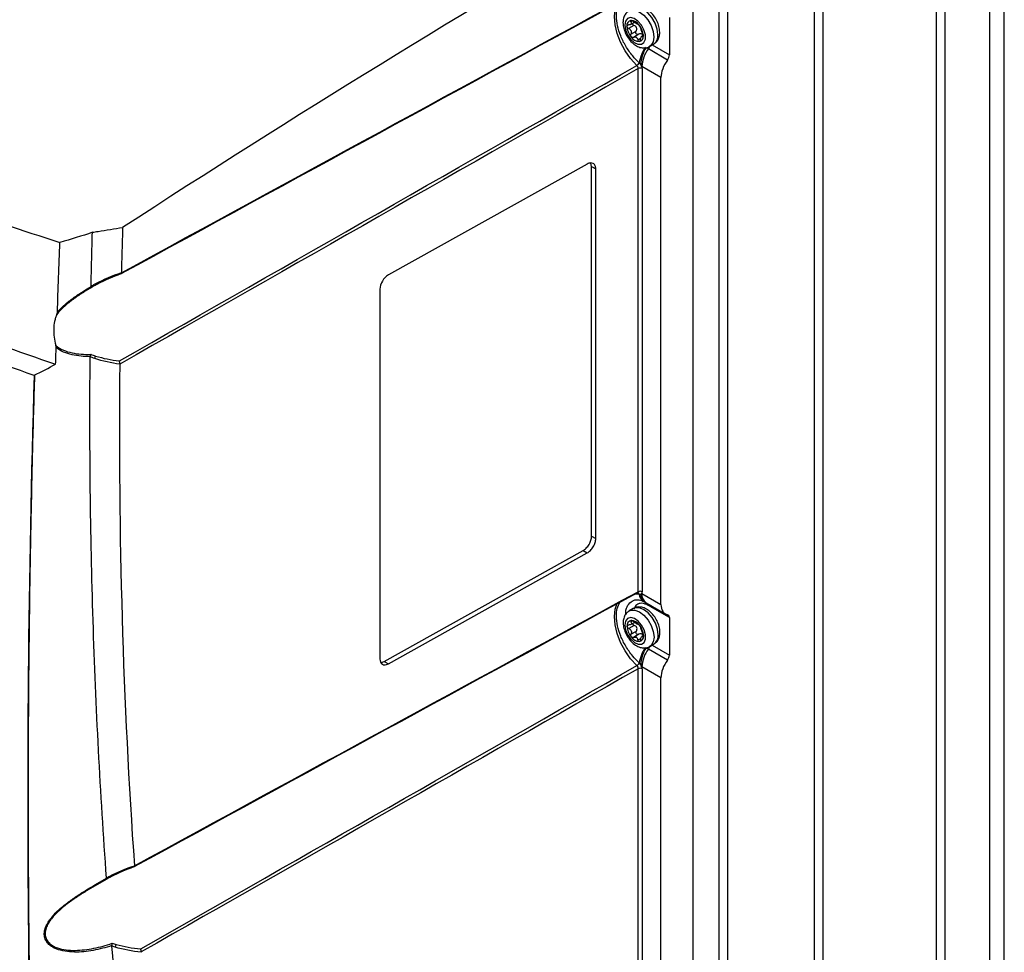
# Model space of a CAD drawing. Header units: millimetres. Extents: x -117 to 444, y -157 to 472.
# Tile 159 of 160: x 350 to 433, y 324 to 404. Entities that reach past the tile are written whole.
import ezdxf

# ---------------------------------------------------------------- set-up
doc = ezdxf.new("R2010")
doc.units = ezdxf.units.MM

msp = doc.modelspace()

# ---------------------------------------------------------------- linework, layer by layer
at = {"color": 7, "linetype": 'Continuous', "lineweight": 25}
for p, q in [((427.615, 303.732), (427.615, 430.296)), ((428.322, 430.296), (428.322, 303.732)), ((433.378, 302.242), (433.378, 428.806)), ((432.14, 301.527), (432.14, 428.091)), ((417.955, 424.719), (417.955, 298.156)), ((417.251, 297.644), (417.251, 424.208)), ((409.141, 290.291), (409.141, 416.855)), ((409.846, 417.367), (409.846, 290.803)), ((406.892, 415.557), (406.892, 288.957)), ((401.604, 403.179), (401.932, 403.368)), ((401.766, 403.492), (401.629, 403.413)), ((404.913, 403.782), (404.913, 400.594)), ((401.901, 403.114), (401.441, 402.849)), ((401.629, 402.362), (402.09, 402.628)), ((402.312, 402.352), (401.851, 402.086)), ((402.228, 401.869), (402.472, 402.009)), ((402.696, 402.25), (402.561, 402.172)), ((402.617, 402.501), (402.566, 402.372)), ((402.639, 402.157), (402.695, 402.189)), ((404.754, 400.166), (403.124, 401.107)), ((403.228, 401.316), (403.582, 401.52)), ((403.446, 401.442), (404.913, 400.594)), ((402.249, 354.949), (402.249, 399.435)), ((404.194, 398.666), (402.574, 399.601)), ((402.6, 399.434), (402.6, 354.947)), ((404.194, 353.874), (404.194, 398.666)), ((397.933, 391.321), (381.026, 381.895)), ((398.298, 391.109), (398.236, 391.401)), ((398.298, 359.672), (398.298, 391.109)), ((398.298, 391.109), (398.652, 390.905)), ((398.652, 359.468), (398.652, 390.905)), ((356.25, 381.082), (356.178, 381.042)), ((380.306, 380.678), (380.306, 349.241)), ((398.298, 359.672), (398.652, 359.468)), ((380.672, 349.029), (397.579, 358.455)), ((381.026, 348.825), (397.933, 358.251)), ((397.579, 358.455), (397.933, 358.251)), ((402.01, 354.758), (402.353, 354.732)), ((402.574, 354.809), (404.194, 353.874)), ((402.698, 354.136), (402.719, 354.125)), ((402.937, 354.008), (404.563, 353.069)), ((401.847, 353.526), (401.494, 353.322)), ((403.099, 353.793), (403.05, 353.82)), ((404.913, 352.748), (403.281, 353.69)), ((401.619, 352.154), (401.947, 352.343)), ((401.781, 352.467), (401.645, 352.388)), ((404.913, 352.748), (404.913, 349.561)), ((401.916, 352.09), (401.456, 351.824)), ((401.645, 351.337), (402.105, 351.603)), ((402.327, 351.327), (401.866, 351.062)), ((402.244, 350.844), (402.487, 350.984)), ((402.712, 351.225), (402.576, 351.147)), ((402.632, 351.476), (402.581, 351.348)), ((402.654, 351.132), (402.71, 351.164)), ((404.754, 349.132), (403.124, 350.073)), ((403.244, 350.291), (403.597, 350.495)), ((403.446, 350.408), (404.913, 349.561)), ((380.672, 349.029), (381.026, 348.825)), ((402.249, 303.915), (402.249, 348.402)), ((404.194, 347.632), (402.574, 348.567)), ((402.6, 348.4), (402.6, 303.913)), ((404.194, 302.84), (404.194, 347.632))]:
    msp.add_line(p, q, dxfattribs=at)
at = {"color": 7, "linetype": 'Continuous', "lineweight": 25, "flags": 128}
for points in [[(402.132, 399.696), (401.608, 400.285), (401.147, 400.955), (400.766, 401.679), (400.482, 402.426), (400.307, 403.165), (400.247, 403.865), (400.307, 404.496), (400.44, 404.939)], [(401.493, 404.356), (401.626, 404.408), (401.971, 404.411), (402.353, 404.261), (402.736, 403.97), (403.081, 403.568), (403.354, 403.094), (403.53, 402.594), (403.591, 402.117), (403.53, 401.711), (403.354, 401.414), (403.229, 401.316)], [(403.944, 402.321), (403.884, 402.798), (403.708, 403.298), (403.434, 403.772), (403.089, 404.174), (402.707, 404.465), (402.324, 404.616), (401.98, 404.612), (401.832, 404.551)], [(401.116, 403.138), (401.176, 402.735), (401.347, 402.317), (401.606, 401.941), (401.918, 401.658), (402.242, 401.506), (402.532, 401.506), (402.751, 401.656), (402.869, 401.938), (402.869, 402.314), (402.751, 402.731), (402.532, 403.135), (402.242, 403.47), (401.918, 403.691), (401.606, 403.769), (401.347, 403.692), (401.176, 403.472), (401.116, 403.138)], [(402.132, 348.662), (401.608, 349.251), (401.147, 349.922), (400.766, 350.645), (400.482, 351.392), (400.307, 352.131), (400.247, 352.831), (400.307, 353.462), (400.44, 353.905)], [(401.509, 353.331), (401.641, 353.383), (401.986, 353.387), (402.369, 353.236), (402.751, 352.945), (403.096, 352.543), (403.37, 352.069), (403.546, 351.569), (403.606, 351.092), (403.546, 350.686), (403.37, 350.389), (403.244, 350.292)], [(403.96, 351.297), (403.899, 351.773), (403.723, 352.273), (403.45, 352.747), (403.105, 353.149), (402.722, 353.44), (402.34, 353.591), (401.995, 353.587), (401.847, 353.526)], [(401.131, 352.113), (401.191, 351.71), (401.362, 351.292), (401.621, 350.916), (401.934, 350.633), (402.257, 350.481), (402.548, 350.481), (402.767, 350.632), (402.884, 350.914), (402.884, 351.289), (402.767, 351.706), (402.548, 352.11), (402.257, 352.445), (401.934, 352.666), (401.621, 352.744), (401.362, 352.667), (401.191, 352.447), (401.131, 352.113)]]:
    msp.add_lwpolyline(points, dxfattribs=at)
at = {"color": 7, "linetype": 'Continuous', "lineweight": 25}
for centre, radius, start, end in [((401.73, 403.101), 0.434, 100.54678, 189.25188), ((401.597, 402.628), 0.901, 33.43491, 86.57046), ((402.816, 403.1), 1.516, 182.63929, 219.77207), ((401.75, 402.679), 0.678, 55.97449, 64.03089), ((402.262, 403.566), 0.352, 232.22256, 247.78282), ((401.184, 402.155), 1.516, 2.63929, 39.77207), ((402.403, 402.627), 0.901, 213.43491, 266.57046), ((402.426, 402.679), 0.678, 235.97449, 244.03089), ((401.914, 401.791), 0.352, 52.22256, 67.78282), ((402.269, 402.155), 0.434, 280.54678, 9.25188), ((403.1, 402.221), 0.85, 304.5077, 6.80448), ((405.309, 399.516), 2.984, 144.56863, 172.05851), ((405.438, 399.62), 2.968, 147.53491, 176.93437), ((405.227, 399.485), 2.655, 142.36423, 177.50364), ((402.443, 401.612), 0.848, 323.39738, 340.08017), ((401.805, 400.228), 0.625, 301.51176, 331.28984), ((402.423, 399.091), 0.385, 62.65648, 116.76622), ((356.321, 381.225), 0.16, 202.82059, 243.3177), ((355.552, 375.08), 0.601, 329.80094, 351.75485), ((402.194, 354.679), 0.167, 18.63753, 78.79545), ((402.423, 354.605), 0.385, 62.65648, 116.76622), ((403.085, 354.758), 0.732, 181.97376, 238.08361), ((403.165, 354.669), 0.694, 173.90339, 234.8156), ((403.414, 354.707), 0.846, 173.04387, 235.64395), ((402.7, 353.817), 0.35, 0.46914, 24.30374), ((402.756, 353.796), 0.343, 359.41892, 22.91899), ((402.931, 353.697), 0.35, 358.92624, 21.14771), ((401.746, 352.076), 0.434, 100.54678, 189.25188), ((401.612, 351.603), 0.901, 33.43491, 86.57046), ((402.831, 352.076), 1.516, 182.63929, 219.77207), ((401.766, 351.654), 0.678, 55.97449, 64.03089), ((402.278, 352.541), 0.352, 232.22256, 247.78282), ((401.199, 351.13), 1.516, 2.63929, 39.77207), ((402.418, 351.603), 0.901, 213.43491, 266.57046), ((402.442, 351.654), 0.678, 235.97449, 244.03089), ((401.929, 350.766), 0.352, 52.22256, 67.78282), ((402.285, 351.13), 0.434, 280.54678, 9.25188), ((403.116, 351.196), 0.85, 304.5077, 6.80448), ((405.309, 348.482), 2.984, 144.56863, 172.05851), ((405.438, 348.587), 2.968, 147.53491, 176.93437), ((405.227, 348.451), 2.655, 142.36423, 177.50364), ((402.448, 350.576), 0.843, 323.35757, 342.25378), ((401.805, 349.195), 0.625, 301.51176, 331.28984), ((402.423, 348.058), 0.385, 62.65648, 116.76622), ((357.47, 330.813), 0.123, 202.65841, 251.58075), ((357.309, 325.013), 0.577, 329.83984, 353.88515)]:
    msp.add_arc(centre, radius, start, end, dxfattribs=at)
for centre, major_axis, start_param, end_param in [((416.729, -392.07), (511.151, 854.791), 0.814564, 0.875796), ((405.453, 399.368), (0.898, 1.502), 1.383385, 2.36515), ((404.554, 400.394), (0.257, 0.429), 4.524977, 5.506743), ((381.026, 381.079), (0.513, 0.858), 0.794354, 2.36515), ((405.453, 354.576), (0.898, 1.502), 2.36515, 3.346915), ((404.554, 352.547), (0.257, 0.429), 5.506743, 6.488508), ((381.026, 349.642), (0.513, 0.858), 2.36515, 3.935946), ((380.672, 349.846), (0.513, 0.858), 3.50549, 3.935946), ((405.453, 348.334), (0.898, 1.502), 1.383385, 2.36515), ((404.554, 349.36), (0.257, 0.429), 4.524977, 5.506743)]:
    msp.add_ellipse(centre, major_axis=major_axis, ratio=0.587369, start_param=start_param, end_param=end_param, dxfattribs=at)
for points, knots in [([(291.044, 420.484), (294.789, 416.661), (298.929, 413.016), (305.735, 407.824), (308.093, 406.148), (312.983, 402.905), (315.516, 401.338), (319.447, 399.07), (320.781, 398.328), (323.488, 396.872), (324.859, 396.161), (329.026, 394.074), (331.873, 392.747), (340.622, 388.955), (346.729, 386.679), (353.115, 384.652)], [0, 0, 0, 0, 0.25, 0.25, 0.375, 0.375, 0.5, 0.5, 0.5625, 0.5625, 0.625, 0.625, 0.75, 0.75, 1, 1, 1, 1]), ([(290.697, 410.123), (294.436, 406.429), (298.565, 402.892), (304.21, 398.668), (305.364, 397.833), (307.719, 396.183), (308.92, 395.369), (312.584, 392.963), (315.111, 391.408), (320.333, 388.394), (323.028, 386.934), (327.197, 384.818), (328.609, 384.124), (331.465, 382.766), (332.911, 382.101), (340.224, 378.844), (346.347, 376.461), (352.747, 374.303)], [0, 0, 0, 0, 0.25, 0.25, 0.3125, 0.3125, 0.375, 0.375, 0.5, 0.5, 0.625, 0.625, 0.6875, 0.6875, 0.75, 0.75, 1, 1, 1, 1]), ([(350.923, 373.348), (344.667, 375.483), (338.676, 377.833), (331.517, 381.038), (330.101, 381.693), (327.304, 383.029), (325.922, 383.71), (321.841, 385.787), (319.2, 387.218), (314.08, 390.174), (311.6, 391.699), (308.001, 394.055), (306.821, 394.853), (304.508, 396.467), (303.375, 397.284), (300.045, 399.763), (297.918, 401.454), (294.865, 404.048), (293.871, 404.922), (291.929, 406.689), (290.981, 407.583), (290.057, 408.485)], [0, 0, 0, 0, 0.25, 0.25, 0.3125, 0.3125, 0.375, 0.375, 0.5, 0.5, 0.625, 0.625, 0.6875, 0.6875, 0.75, 0.75, 0.875, 0.875, 0.9375, 0.9375, 1, 1, 1, 1]), ([(402.353, 399.928), (402.164, 400.116), (401.745, 400.533), (401.192, 401.322), (400.746, 402.206), (400.47, 403.088), (400.384, 403.887), (400.448, 404.578), (400.615, 404.912), (400.697, 405.077)], [0, 0, 0, 0, 0.131133, 0.290478, 0.441863, 0.591162, 0.739867, 0.871668, 1, 1, 1, 1]), ([(401.507, 404.346), (401.423, 404.297), (401.236, 404.188), (401.058, 403.889), (400.978, 403.594), (400.971, 403.404), (400.969, 403.342)], [0, 0, 0, 0, 0.241422, 0.544039, 0.851417, 1, 1, 1, 1]), ([(404.091, 402.526), (404.087, 402.612), (404.076, 402.853), (403.964, 403.264), (403.736, 403.728), (403.421, 404.14), (403.054, 404.452), (402.664, 404.643), (402.286, 404.693), (401.993, 404.655), (401.87, 404.56), (401.841, 404.538)], [0, 0, 0, 0, 0.0748686, 0.2082674, 0.3415222, 0.4756067, 0.6124804, 0.7393885, 0.8558364, 0.9659834, 1, 1, 1, 1]), ([(401.629, 403.413), (401.652, 403.378), (401.668, 403.344), (401.678, 403.279), (401.672, 403.248), (401.636, 403.197), (401.606, 403.176), (401.531, 403.15), (401.487, 403.143), (401.441, 403.144)], [0, 0, 0, 0, 0.25, 0.25, 0.5, 0.5, 0.75, 0.75, 1, 1, 1, 1]), ([(401.651, 403.527), (401.624, 403.525), (401.608, 403.511), (401.601, 403.469), (401.61, 403.441), (401.629, 403.413)], [0, 0, 0, 0, 0.5, 0.5, 1, 1, 1, 1]), ([(401.851, 403.433), (401.82, 403.46), (401.784, 403.485), (401.712, 403.52), (401.677, 403.53), (401.651, 403.527)], [0, 0, 0, 0, 0.5, 0.5, 1, 1, 1, 1]), ([(400.969, 403.342), (400.973, 403.255), (400.984, 403.014), (401.097, 402.603), (401.324, 402.14), (401.639, 401.728), (402.007, 401.415), (402.396, 401.224), (402.774, 401.175), (403.067, 401.213), (403.19, 401.308), (403.22, 401.33)], [0, 0, 0, 0, 0.074861, 0.208245, 0.341486, 0.475556, 0.612415, 0.73931, 0.855745, 0.965881, 1, 1, 1, 1]), ([(401.301, 403.031), (401.301, 403.066), (401.316, 403.096), (401.367, 403.136), (401.402, 403.145), (401.441, 403.144)], [0, 0, 0, 0, 0.5, 0.5, 1, 1, 1, 1]), ([(401.441, 402.849), (401.402, 402.866), (401.367, 402.892), (401.316, 402.958), (401.301, 402.996), (401.301, 403.031)], [0, 0, 0, 0, 0.5, 0.5, 1, 1, 1, 1]), ([(401.441, 402.849), (401.487, 402.828), (401.531, 402.8), (401.606, 402.73), (401.636, 402.687), (401.672, 402.595), (401.678, 402.544), (401.668, 402.448), (401.652, 402.403), (401.629, 402.362)], [0, 0, 0, 0, 0.25, 0.25, 0.5, 0.5, 0.75, 0.75, 1, 1, 1, 1]), ([(401.754, 403.266), (401.757, 403.254), (401.763, 403.226), (401.794, 403.183), (401.84, 403.141), (401.88, 403.124), (401.901, 403.114)], [0, 0, 0, 0, 0.187084, 0.437045, 0.70332, 1, 1, 1, 1]), ([(402.09, 402.628), (402.116, 402.67), (402.135, 402.716), (402.152, 402.815), (402.148, 402.867), (402.111, 402.962), (402.078, 403.005), (401.998, 403.072), (401.951, 403.097), (401.901, 403.114)], [0, 0, 0, 0, 0.25, 0.25, 0.5, 0.5, 0.75, 0.75, 1, 1, 1, 1]), ([(402.312, 402.352), (402.278, 402.333), (402.24, 402.324), (402.164, 402.336), (402.126, 402.357), (402.073, 402.423), (402.058, 402.466), (402.056, 402.553), (402.068, 402.594), (402.09, 402.628)], [0, 0, 0, 0, 0.25, 0.25, 0.5, 0.5, 0.75, 0.75, 1, 1, 1, 1]), ([(402.228, 403.215), (402.236, 403.22), (402.252, 403.215), (402.296, 403.184), (402.323, 403.157), (402.349, 403.124)], [0, 0, 0, 0, 0.5, 0.5, 1, 1, 1, 1]), ([(402.349, 403.124), (402.375, 403.092), (402.399, 403.055), (402.435, 402.988), (402.446, 402.959), (402.45, 402.939)], [0, 0, 0, 0, 0.5, 0.5, 1, 1, 1, 1]), ([(402.639, 402.453), (402.62, 402.489), (402.602, 402.532), (402.564, 402.623), (402.545, 402.673), (402.509, 402.765), (402.492, 402.809), (402.465, 402.884), (402.455, 402.915), (402.45, 402.939)], [0, 0, 0, 0, 0.25, 0.25, 0.5, 0.5, 0.75, 0.75, 1, 1, 1, 1]), ([(403.581, 401.54), (403.654, 401.583), (403.831, 401.688), (404.001, 401.979), (404.082, 402.273), (404.089, 402.464), (404.091, 402.526)], [0, 0, 0, 0, 0.219595, 0.53092, 0.847142, 1, 1, 1, 1]), ([(401.651, 402.131), (401.624, 402.163), (401.608, 402.205), (401.601, 402.288), (401.61, 402.329), (401.629, 402.362)], [0, 0, 0, 0, 0.5, 0.5, 1, 1, 1, 1]), ([(401.851, 402.086), (401.82, 402.068), (401.784, 402.061), (401.712, 402.076), (401.677, 402.098), (401.651, 402.131)], [0, 0, 0, 0, 0.5, 0.5, 1, 1, 1, 1]), ([(402.349, 401.728), (402.323, 401.725), (402.296, 401.739), (402.252, 401.791), (402.236, 401.828), (402.228, 401.869)], [0, 0, 0, 0, 0.5, 0.5, 1, 1, 1, 1]), ([(402.566, 402.372), (402.528, 402.394), (402.484, 402.401), (402.396, 402.392), (402.352, 402.376), (402.312, 402.352)], [0, 0, 0, 0, 0.5, 0.5, 1, 1, 1, 1]), ([(402.45, 401.888), (402.446, 401.846), (402.435, 401.807), (402.399, 401.749), (402.375, 401.73), (402.349, 401.728)], [0, 0, 0, 0, 0.5, 0.5, 1, 1, 1, 1]), ([(402.45, 401.888), (402.455, 401.939), (402.465, 401.988), (402.492, 402.074), (402.509, 402.112), (402.545, 402.163), (402.564, 402.177), (402.602, 402.182), (402.62, 402.174), (402.639, 402.157)], [0, 0, 0, 0, 0.25, 0.25, 0.5, 0.5, 0.75, 0.75, 1, 1, 1, 1]), ([(402.666, 402.232), (402.664, 402.24), (402.656, 402.28), (402.622, 402.331), (402.582, 402.361), (402.566, 402.372)], [0, 0, 0, 0, 0.118602, 0.640746, 1, 1, 1, 1]), ([(402.639, 402.453), (402.654, 402.422), (402.669, 402.384), (402.691, 402.302), (402.698, 402.26), (402.698, 402.224)], [0, 0, 0, 0, 0.5, 0.5, 1, 1, 1, 1]), ([(402.698, 402.224), (402.698, 402.19), (402.691, 402.164), (402.669, 402.141), (402.654, 402.143), (402.639, 402.157)], [0, 0, 0, 0, 0.5, 0.5, 1, 1, 1, 1]), ([(402.132, 399.696), (402.167, 399.662), (402.197, 399.619), (402.238, 399.526), (402.25, 399.478), (402.249, 399.435)], [0, 0, 0, 0, 0.5, 0.5, 1, 1, 1, 1]), ([(398.652, 390.905), (398.652, 391.001), (398.637, 391.097), (398.566, 391.259), (398.512, 391.324), (398.371, 391.406), (398.286, 391.42), (398.109, 391.401), (398.017, 391.368), (397.933, 391.321)], [0, 0, 0, 0, 0.25, 0.25, 0.5, 0.5, 0.75, 0.75, 1, 1, 1, 1]), ([(358.441, 385.922), (358.428, 385.495), (358.402, 384.642), (358.367, 383.364), (358.346, 382.513), (358.335, 382.087)], [0, 0, 0, 0, 0.333334, 0.666666, 1, 1, 1, 1]), ([(355.764, 380.93), (355.778, 381.692), (355.802, 382.837), (355.83, 383.983), (355.849, 384.748), (355.859, 385.13), (355.869, 385.513)], [0, 0, 0, 0, 0.5, 0.75, 0.75, 1, 1, 1, 1]), ([(358.336, 382.068), (358.341, 382.032), (358.34, 382.005), (358.325, 381.972), (358.312, 381.966), (358.296, 381.971)], [0, 0, 0, 0, 0.5, 0.5, 1, 1, 1, 1]), ([(355.812, 380.833), (355.543, 380.677), (355.276, 380.515), (354.747, 380.176), (354.484, 379.998), (353.977, 379.623), (353.731, 379.426), (353.265, 379.005), (353.044, 378.779), (352.851, 378.537)], [0, 0, 0, 0, 0.25, 0.25, 0.5, 0.5, 0.75, 0.75, 1, 1, 1, 1]), ([(352.895, 378.717), (353.089, 378.943), (353.306, 379.156), (353.759, 379.555), (353.997, 379.743), (354.488, 380.101), (354.741, 380.272), (355.251, 380.598), (355.509, 380.754), (355.769, 380.905)], [0, 0, 0, 0, 0.25, 0.25, 0.5, 0.5, 0.75, 0.75, 1, 1, 1, 1]), ([(355.764, 380.93), (355.821, 380.964), (355.878, 380.997), (355.936, 381.03), (356.015, 381.075), (356.094, 381.12), (356.174, 381.163)], [0, 0, 0, 0, 0.0004032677, 0.0004032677, 0.0004032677, 0.0009549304, 0.0009549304, 0.0009549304, 0.0009549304]), ([(355.769, 380.905), (355.766, 380.91), (355.765, 380.916), (355.764, 380.923), (355.764, 380.925), (355.764, 380.927), (355.764, 380.93)], [0, 0, 0, 0, 0.0000487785, 0.0000487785, 0.0000487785, 0.00006547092, 0.00006547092, 0.00006547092, 0.00006547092]), ([(356.178, 381.042), (356.123, 381.012), (356, 380.945), (355.88, 380.873), (355.812, 380.833)], [0, 0, 0, 0, 0.439775, 1, 1, 1, 1]), ([(352.851, 378.537), (352.81, 378.443), (352.774, 378.346), (352.71, 378.146), (352.683, 378.045), (352.616, 377.733), (352.59, 377.517), (352.575, 377.07), (352.586, 376.836), (352.647, 376.368), (352.696, 376.132), (352.764, 375.894)], [0, 0, 0, 0, 0.125, 0.125, 0.25, 0.25, 0.5, 0.5, 0.75, 0.75, 1, 1, 1, 1]), ([(352.764, 375.894), (352.951, 375.73), (353.17, 375.6), (353.637, 375.394), (353.884, 375.318), (354.398, 375.206), (354.66, 375.17), (355.19, 375.132), (355.458, 375.128), (355.727, 375.138)], [0, 0, 0, 0, 0.25, 0.25, 0.5, 0.5, 0.75, 0.75, 1, 1, 1, 1]), ([(355.687, 374.949), (355.425, 374.945), (355.165, 374.954), (354.65, 375.001), (354.396, 375.04), (353.897, 375.155), (353.656, 375.231), (353.2, 375.429), (352.983, 375.553), (352.793, 375.705)], [0, 0, 0, 0, 0.25, 0.25, 0.5, 0.5, 0.75, 0.75, 1, 1, 1, 1]), ([(357.071, 330.608), (356.543, 337.81), (356.163, 345.11), (355.818, 356.19), (355.738, 359.905), (355.675, 365.511), (355.663, 367.385), (355.659, 371.145), (355.667, 373.03), (355.681, 374.921)], [0, 0, 0, 0, 0.5, 0.5, 0.75, 0.75, 0.875, 0.875, 1, 1, 1, 1]), ([(355.681, 374.921), (355.681, 374.928), (355.682, 374.936), (355.684, 374.943), (355.685, 374.945), (355.686, 374.947), (355.687, 374.949)], [0, 0, 0, 0, 0.00005230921, 0.00005230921, 0.00005230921, 0.00006513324, 0.00006513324, 0.00006513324, 0.00006513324]), ([(356.072, 374.777), (355.996, 374.803), (355.92, 374.83), (355.844, 374.858), (355.789, 374.878), (355.735, 374.899), (355.681, 374.921)], [0, 0, 0, 0, 0.0005274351, 0.0005274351, 0.0005274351, 0.0009116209, 0.0009116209, 0.0009116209, 0.0009116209]), ([(355.727, 375.138), (355.792, 375.113), (355.858, 375.09), (355.924, 375.067), (355.998, 375.041), (356.072, 375.017), (356.147, 374.993)], [0, 0, 0, 0, 0.0004615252, 0.0004615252, 0.0004615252, 0.0009770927, 0.0009770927, 0.0009770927, 0.0009770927]), ([(358.202, 374.313), (358.207, 374.354), (358.205, 374.4), (358.191, 374.493), (358.178, 374.539), (358.162, 374.578)], [0, 0, 0, 0, 0.5, 0.5, 1, 1, 1, 1]), ([(350.951, 373.371), (350.886, 371.234), (350.828, 369.1), (350.722, 364.837), (350.675, 362.709), (350.55, 356.332), (350.489, 352.093), (350.415, 343.642), (350.4, 339.429), (350.413, 333.128), (350.423, 331.032), (350.454, 326.844), (350.475, 324.753), (350.503, 322.666)], [0, 0, 0, 0, 0.125, 0.125, 0.25, 0.25, 0.5, 0.5, 0.75, 0.75, 0.875, 0.875, 1, 1, 1, 1]), ([(397.579, 358.455), (397.664, 358.502), (397.755, 358.571), (397.932, 358.749), (398.018, 358.859), (398.158, 359.096), (398.213, 359.224), (398.283, 359.464), (398.298, 359.576), (398.298, 359.672)], [0, 0, 0, 0, 0.25, 0.25, 0.5, 0.5, 0.75, 0.75, 1, 1, 1, 1]), ([(397.933, 358.251), (398.017, 358.298), (398.109, 358.367), (398.286, 358.545), (398.371, 358.655), (398.512, 358.892), (398.566, 359.02), (398.637, 359.26), (398.652, 359.372), (398.652, 359.468)], [0, 0, 0, 0, 0.25, 0.25, 0.5, 0.5, 0.75, 0.75, 1, 1, 1, 1]), ([(402.195, 354.837), (402.186, 354.831), (402.168, 354.821), (402.144, 354.823), (402.132, 354.824)], [0, 0, 0, 0, 0.4974593, 1, 1, 1, 1]), ([(402.249, 354.949), (402.247, 354.927), (402.244, 354.885), (402.222, 354.847), (402.201, 354.839), (402.195, 354.837)], [0, 0, 0, 0, 0.423811, 0.847572, 1, 1, 1, 1]), ([(402.197, 354.833), (402.199, 354.834), (402.211, 354.844), (402.236, 354.841), (402.229, 354.843), (402.229, 354.843)], [0, 0, 0, 0, 0.141045, 0.994779, 1, 1, 1, 1]), ([(402.353, 348.894), (402.164, 349.083), (401.745, 349.499), (401.192, 350.288), (400.746, 351.172), (400.47, 352.054), (400.384, 352.853), (400.448, 353.545), (400.615, 353.879), (400.697, 354.043)], [0, 0, 0, 0, 0.131124, 0.2904587, 0.4418329, 0.5911218, 0.739817, 0.8716092, 1, 1, 1, 1]), ([(401.21, 353.043), (401.205, 353.107), (401.184, 353.406), (401.359, 353.828), (401.726, 354.179), (402.094, 354.305), (402.317, 354.241), (402.352, 354.231)], [0, 0, 0, 0, 0.081875, 0.377247, 0.668128, 0.946807, 1, 1, 1, 1]), ([(402.358, 354.248), (402.359, 354.248), (402.403, 354.248), (402.522, 354.224), (402.667, 354.143), (402.713, 354.117)], [0, 0, 0, 0, 0.0287337, 0.6869066, 1, 1, 1, 1]), ([(402.696, 354.135), (402.715, 354.125), (402.739, 354.113), (402.757, 354.102), (402.761, 354.099)], [0, 0, 0, 0, 0.7807852, 1, 1, 1, 1]), ([(402.762, 354.099), (402.77, 354.094), (402.828, 354.061), (402.879, 354.032), (402.922, 354.008)], [0, 0, 0, 0, 0.140485, 1, 1, 1, 1]), ([(401.522, 353.321), (401.439, 353.273), (401.251, 353.164), (401.074, 352.864), (400.993, 352.569), (400.987, 352.379), (400.985, 352.317)], [0, 0, 0, 0, 0.241422, 0.544039, 0.851417, 1, 1, 1, 1]), ([(404.106, 351.501), (404.102, 351.587), (404.091, 351.828), (403.979, 352.24), (403.751, 352.703), (403.436, 353.115), (403.069, 353.428), (402.68, 353.618), (402.302, 353.668), (402.009, 353.63), (401.885, 353.535), (401.856, 353.513)], [0, 0, 0, 0, 0.0748686, 0.2082674, 0.3415222, 0.4756067, 0.6124804, 0.7393885, 0.8558364, 0.9659834, 1, 1, 1, 1]), ([(403.05, 353.82), (402.964, 353.86), (402.792, 353.94), (402.469, 353.986), (402.109, 353.893), (401.957, 353.623), (401.881, 353.488)], [0, 0, 0, 0, 0.16735, 0.334797, 0.667619, 1, 1, 1, 1]), ([(403.281, 353.69), (403.254, 353.706), (403.194, 353.74), (403.133, 353.774), (403.099, 353.793)], [0, 0, 0, 0, 0.448048, 1, 1, 1, 1]), ([(400.985, 352.317), (400.989, 352.23), (401, 351.99), (401.112, 351.578), (401.34, 351.115), (401.655, 350.703), (402.022, 350.39), (402.411, 350.2), (402.789, 350.15), (403.082, 350.188), (403.206, 350.283), (403.235, 350.305)], [0, 0, 0, 0, 0.074861, 0.208245, 0.341486, 0.475556, 0.612415, 0.73931, 0.855745, 0.965881, 1, 1, 1, 1]), ([(401.645, 352.388), (401.668, 352.353), (401.683, 352.319), (401.693, 352.254), (401.688, 352.223), (401.652, 352.172), (401.621, 352.151), (401.547, 352.125), (401.503, 352.119), (401.456, 352.12)], [0, 0, 0, 0, 0.25, 0.25, 0.5, 0.5, 0.75, 0.75, 1, 1, 1, 1]), ([(401.666, 352.503), (401.64, 352.5), (401.624, 352.487), (401.617, 352.444), (401.626, 352.417), (401.645, 352.388)], [0, 0, 0, 0, 0.5, 0.5, 1, 1, 1, 1]), ([(401.866, 352.408), (401.835, 352.435), (401.799, 352.46), (401.727, 352.496), (401.692, 352.505), (401.666, 352.503)], [0, 0, 0, 0, 0.5, 0.5, 1, 1, 1, 1]), ([(401.317, 352.006), (401.317, 352.041), (401.332, 352.071), (401.382, 352.111), (401.417, 352.12), (401.456, 352.12)], [0, 0, 0, 0, 0.5, 0.5, 1, 1, 1, 1]), ([(401.456, 351.824), (401.417, 351.841), (401.382, 351.867), (401.332, 351.933), (401.317, 351.971), (401.317, 352.006)], [0, 0, 0, 0, 0.5, 0.5, 1, 1, 1, 1]), ([(401.456, 351.824), (401.503, 351.803), (401.547, 351.775), (401.621, 351.705), (401.652, 351.662), (401.688, 351.57), (401.693, 351.519), (401.683, 351.423), (401.668, 351.378), (401.645, 351.337)], [0, 0, 0, 0, 0.25, 0.25, 0.5, 0.5, 0.75, 0.75, 1, 1, 1, 1]), ([(401.77, 352.241), (401.773, 352.229), (401.779, 352.201), (401.809, 352.158), (401.856, 352.116), (401.895, 352.099), (401.916, 352.09)], [0, 0, 0, 0, 0.187084, 0.437045, 0.70332, 1, 1, 1, 1]), ([(402.105, 351.603), (402.132, 351.645), (402.151, 351.691), (402.167, 351.79), (402.163, 351.842), (402.127, 351.937), (402.093, 351.98), (402.013, 352.047), (401.966, 352.072), (401.916, 352.09)], [0, 0, 0, 0, 0.25, 0.25, 0.5, 0.5, 0.75, 0.75, 1, 1, 1, 1]), ([(402.327, 351.327), (402.293, 351.308), (402.255, 351.299), (402.179, 351.311), (402.142, 351.332), (402.089, 351.398), (402.073, 351.441), (402.071, 351.528), (402.083, 351.569), (402.105, 351.603)], [0, 0, 0, 0, 0.25, 0.25, 0.5, 0.5, 0.75, 0.75, 1, 1, 1, 1]), ([(402.244, 352.19), (402.252, 352.195), (402.268, 352.19), (402.311, 352.159), (402.338, 352.132), (402.364, 352.099)], [0, 0, 0, 0, 0.5, 0.5, 1, 1, 1, 1]), ([(402.364, 352.099), (402.391, 352.067), (402.415, 352.03), (402.45, 351.963), (402.461, 351.934), (402.466, 351.914)], [0, 0, 0, 0, 0.5, 0.5, 1, 1, 1, 1]), ([(402.654, 351.428), (402.636, 351.465), (402.617, 351.507), (402.579, 351.598), (402.56, 351.648), (402.524, 351.74), (402.507, 351.785), (402.48, 351.859), (402.471, 351.89), (402.466, 351.914)], [0, 0, 0, 0, 0.25, 0.25, 0.5, 0.5, 0.75, 0.75, 1, 1, 1, 1]), ([(403.596, 350.516), (403.669, 350.559), (403.847, 350.663), (404.017, 350.954), (404.098, 351.248), (404.104, 351.439), (404.106, 351.501)], [0, 0, 0, 0, 0.2195946, 0.5309195, 0.8471419, 1, 1, 1, 1]), ([(401.666, 351.106), (401.64, 351.139), (401.624, 351.18), (401.617, 351.264), (401.626, 351.304), (401.645, 351.337)], [0, 0, 0, 0, 0.5, 0.5, 1, 1, 1, 1]), ([(401.866, 351.062), (401.835, 351.043), (401.799, 351.037), (401.727, 351.051), (401.692, 351.073), (401.666, 351.106)], [0, 0, 0, 0, 0.5, 0.5, 1, 1, 1, 1]), ([(402.364, 350.703), (402.338, 350.701), (402.311, 350.714), (402.268, 350.766), (402.252, 350.803), (402.244, 350.844)], [0, 0, 0, 0, 0.5, 0.5, 1, 1, 1, 1]), ([(402.581, 351.348), (402.544, 351.369), (402.5, 351.376), (402.412, 351.367), (402.368, 351.351), (402.327, 351.327)], [0, 0, 0, 0, 0.5, 0.5, 1, 1, 1, 1]), ([(402.466, 350.864), (402.461, 350.821), (402.45, 350.782), (402.415, 350.724), (402.391, 350.705), (402.364, 350.703)], [0, 0, 0, 0, 0.5, 0.5, 1, 1, 1, 1]), ([(402.466, 350.864), (402.471, 350.914), (402.48, 350.963), (402.507, 351.049), (402.524, 351.087), (402.56, 351.138), (402.579, 351.152), (402.617, 351.158), (402.636, 351.149), (402.654, 351.132)], [0, 0, 0, 0, 0.25, 0.25, 0.5, 0.5, 0.75, 0.75, 1, 1, 1, 1]), ([(402.681, 351.207), (402.68, 351.215), (402.671, 351.255), (402.637, 351.306), (402.597, 351.336), (402.581, 351.348)], [0, 0, 0, 0, 0.118602, 0.640746, 1, 1, 1, 1]), ([(402.654, 351.428), (402.67, 351.397), (402.685, 351.359), (402.707, 351.277), (402.713, 351.235), (402.713, 351.2)], [0, 0, 0, 0, 0.5, 0.5, 1, 1, 1, 1]), ([(402.713, 351.2), (402.713, 351.165), (402.707, 351.139), (402.685, 351.116), (402.67, 351.118), (402.654, 351.132)], [0, 0, 0, 0, 0.5, 0.5, 1, 1, 1, 1]), ([(402.132, 348.662), (402.167, 348.628), (402.197, 348.585), (402.238, 348.492), (402.25, 348.444), (402.249, 348.402)], [0, 0, 0, 0, 0.5, 0.5, 1, 1, 1, 1]), ([(359.443, 331.637), (359.448, 331.602), (359.446, 331.574), (359.432, 331.541), (359.419, 331.536), (359.403, 331.541)], [0, 0, 0, 0, 0.5, 0.5, 1, 1, 1, 1]), ([(357.534, 324.855), (357.012, 324.685), (356.48, 324.546), (355.411, 324.353), (354.874, 324.298), (354.072, 324.31), (353.805, 324.331), (353.291, 324.416), (353.042, 324.479), (352.689, 324.621), (352.575, 324.677), (352.363, 324.805), (352.265, 324.878), (352.087, 325.045), (352.008, 325.141), (351.914, 325.3), (351.886, 325.355), (351.84, 325.472), (351.821, 325.534), (351.782, 325.723), (351.775, 325.856), (351.806, 326.136), (351.843, 326.279), (351.95, 326.56), (352.022, 326.701), (352.188, 326.972), (352.282, 327.103), (352.487, 327.359), (352.598, 327.483), (352.828, 327.72), (352.947, 327.834), (353.316, 328.166), (353.577, 328.375), (354.107, 328.769), (354.377, 328.955), (354.921, 329.314), (355.193, 329.484), (356.007, 329.979), (356.546, 330.286), (357.077, 330.584)], [0, 0, 0, 0, 0.125, 0.125, 0.25, 0.25, 0.3125, 0.3125, 0.375, 0.375, 0.40625, 0.40625, 0.4375, 0.4375, 0.46875, 0.46875, 0.484375, 0.484375, 0.5, 0.5, 0.53125, 0.53125, 0.5625, 0.5625, 0.59375, 0.59375, 0.625, 0.625, 0.65625, 0.65625, 0.6875, 0.6875, 0.75, 0.75, 0.8125, 0.8125, 0.875, 0.875, 1, 1, 1, 1]), ([(357.071, 330.608), (357.11, 330.63), (357.149, 330.652), (357.188, 330.674), (357.244, 330.705), (357.3, 330.736), (357.356, 330.766)], [0, 0, 0, 0, 0.0002727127, 0.0002727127, 0.0002727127, 0.0006620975, 0.0006620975, 0.0006620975, 0.0006620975]), ([(357.431, 330.696), (357.376, 330.667), (357.321, 330.637), (357.266, 330.606), (357.209, 330.575), (357.153, 330.542), (357.097, 330.51)], [0, 0, 0, 0, 0.0003802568, 0.0003802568, 0.0003802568, 0.0007749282, 0.0007749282, 0.0007749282, 0.0007749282]), ([(357.097, 330.51), (356.576, 330.218), (356.048, 329.917), (355.249, 329.433), (354.982, 329.267), (354.447, 328.917), (354.181, 328.735), (353.658, 328.351), (353.399, 328.148), (353.032, 327.824), (352.913, 327.713), (352.683, 327.482), (352.572, 327.362), (352.364, 327.111), (352.269, 326.983), (352.1, 326.716), (352.026, 326.577), (351.943, 326.37), (351.92, 326.3), (351.883, 326.161), (351.869, 326.09), (351.845, 325.882), (351.851, 325.751), (351.893, 325.566), (351.912, 325.506), (351.96, 325.393), (351.989, 325.34), (352.086, 325.188), (352.167, 325.097), (352.348, 324.941), (352.448, 324.873), (352.661, 324.757), (352.776, 324.707), (353.128, 324.581), (353.375, 324.528), (353.885, 324.461), (354.148, 324.449), (354.937, 324.457), (355.465, 324.523), (356.514, 324.732), (357.036, 324.877), (357.548, 325.051)], [0, 0, 0, 0, 0.125, 0.125, 0.1875, 0.1875, 0.25, 0.25, 0.3125, 0.3125, 0.34375, 0.34375, 0.375, 0.375, 0.40625, 0.40625, 0.4375, 0.4375, 0.453125, 0.453125, 0.46875, 0.46875, 0.5, 0.5, 0.515625, 0.515625, 0.53125, 0.53125, 0.5625, 0.5625, 0.59375, 0.59375, 0.625, 0.625, 0.6875, 0.6875, 0.75, 0.75, 0.875, 0.875, 1, 1, 1, 1]), ([(360.481, 298.699), (359.874, 302.969), (359.325, 307.283), (358.341, 315.988), (357.907, 320.38), (357.53, 324.812)], [0, 0, 0, 0, 0.5, 0.5, 1, 1, 1, 1]), ([(357.808, 324.724), (357.749, 324.741), (357.691, 324.76), (357.632, 324.778), (357.598, 324.789), (357.564, 324.801), (357.53, 324.812)], [0, 0, 0, 0, 0.0004035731, 0.0004035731, 0.0004035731, 0.0006413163, 0.0006413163, 0.0006413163, 0.0006413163]), ([(357.534, 324.855), (357.543, 324.885), (357.548, 324.917), (357.553, 324.984), (357.552, 325.019), (357.548, 325.051)], [0, 0, 0, 0, 0.5, 0.5, 1, 1, 1, 1]), ([(357.548, 325.051), (357.602, 325.034), (357.656, 325.017), (357.71, 325.001), (357.768, 324.984), (357.825, 324.968), (357.883, 324.952)], [0, 0, 0, 0, 0.000375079, 0.000375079, 0.000375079, 0.0007702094, 0.0007702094, 0.0007702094, 0.0007702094]), ([(360.017, 324.313), (360.022, 324.354), (360.02, 324.4), (360.005, 324.493), (359.992, 324.539), (359.975, 324.578)], [0, 0, 0, 0, 0.5, 0.5, 1, 1, 1, 1])]:
    msp.add_open_spline(points, degree=3, knots=knots, dxfattribs=at)
for points in [[(358.336, 382.068), (372.974, 390.053), (387.612, 398.027), (402.249, 405.983)], [(402.132, 405.858), (387.522, 397.911), (372.909, 389.946), (358.296, 381.971)], [(402.047, 403.288), (401.982, 403.328), (401.912, 403.379), (401.851, 403.433)], [(402.228, 403.215), (402.213, 403.205), (402.181, 403.214), (402.129, 403.24)], [(401.851, 402.086), (401.912, 402.122), (401.982, 402.136), (402.047, 402.117)], [(402.129, 402.069), (402.181, 402.021), (402.213, 401.949), (402.228, 401.869)], [(403.124, 401.107), (403.062, 401.143), (402.998, 401.178), (402.935, 401.213)], [(358.162, 374.578), (372.82, 382.936), (387.477, 391.306), (402.132, 399.696)], [(402.249, 399.435), (387.567, 391.045), (372.884, 382.673), (358.202, 374.313)], [(402.475, 399.779), (402.438, 399.835), (402.398, 399.885), (402.353, 399.928)], [(402.574, 399.601), (402.544, 399.662), (402.513, 399.722), (402.475, 399.779)], [(402.6, 399.434), (402.6, 399.486), (402.591, 399.543), (402.574, 399.601)], [(356.355, 385.59), (357.05, 385.701), (357.745, 385.812), (358.441, 385.922)], [(355.869, 385.513), (354.969, 385.202), (354.05, 384.914), (353.115, 384.652)], [(355.869, 385.513), (356.031, 385.539), (356.193, 385.565), (356.355, 385.59)], [(352.895, 378.717), (352.964, 380.692), (353.038, 382.671), (353.115, 384.652)], [(356.174, 381.163), (356.861, 381.533), (357.589, 381.837), (358.335, 382.087)], [(358.296, 381.971), (357.591, 381.726), (356.903, 381.434), (356.25, 381.082)], [(358.335, 382.087), (358.335, 382.08), (358.336, 382.074), (358.336, 382.068)], [(355.769, 380.905), (355.795, 380.862), (355.811, 380.836), (355.812, 380.833)], [(352.851, 378.537), (352.875, 378.592), (352.893, 378.65), (352.895, 378.717)], [(352.793, 375.705), (352.795, 375.766), (352.782, 375.83), (352.764, 375.894)], [(352.746, 374.303), (352.762, 374.77), (352.777, 375.238), (352.793, 375.705)], [(355.687, 374.949), (355.711, 375.006), (355.726, 375.075), (355.727, 375.138)], [(356.147, 374.993), (356.79, 374.792), (357.467, 374.66), (358.162, 374.578)], [(350.933, 373.371), (351.546, 373.666), (352.151, 373.976), (352.747, 374.303)], [(358.201, 374.296), (357.465, 374.394), (356.748, 374.548), (356.072, 374.777)], [(358.201, 374.296), (358.049, 359.753), (358.463, 345.517), (359.442, 331.645)], [(358.202, 374.313), (358.201, 374.307), (358.201, 374.302), (358.201, 374.296)], [(350.923, 373.348), (350.403, 356.255), (350.251, 339.352), (350.466, 322.66)], [(402.132, 354.824), (387.891, 347.078), (373.648, 339.315), (359.403, 331.541)], [(359.443, 331.637), (373.712, 339.421), (387.981, 347.194), (402.249, 354.949)], [(402.574, 354.809), (402.591, 354.848), (402.6, 354.895), (402.6, 354.947)], [(402.353, 354.732), (402.398, 354.724), (402.439, 354.728), (402.475, 354.742)], [(402.475, 354.742), (402.513, 354.757), (402.544, 354.784), (402.574, 354.809)], [(402.062, 352.263), (401.998, 352.304), (401.928, 352.354), (401.866, 352.408)], [(402.244, 352.19), (402.228, 352.18), (402.197, 352.189), (402.145, 352.215)], [(401.866, 351.062), (401.928, 351.098), (401.998, 351.111), (402.062, 351.092)], [(402.145, 351.044), (402.197, 350.996), (402.228, 350.924), (402.244, 350.844)], [(403.124, 350.073), (403.062, 350.109), (402.998, 350.144), (402.935, 350.18)], [(359.975, 324.578), (374.029, 332.592), (388.081, 340.618), (402.132, 348.662)], [(402.249, 348.402), (388.172, 340.357), (374.095, 332.329), (360.017, 324.313)], [(402.475, 348.745), (402.438, 348.801), (402.398, 348.851), (402.353, 348.894)], [(402.574, 348.567), (402.544, 348.628), (402.513, 348.688), (402.475, 348.745)], [(402.6, 348.4), (402.6, 348.452), (402.591, 348.51), (402.574, 348.567)], [(357.356, 330.766), (358.017, 331.119), (358.72, 331.407), (359.442, 331.645)], [(359.403, 331.541), (358.723, 331.309), (358.059, 331.032), (357.431, 330.696)], [(359.442, 331.645), (359.442, 331.642), (359.442, 331.64), (359.443, 331.637)], [(357.077, 330.584), (357.074, 330.591), (357.072, 330.599), (357.071, 330.608)], [(357.077, 330.584), (357.095, 330.541), (357.102, 330.515), (357.097, 330.51)], [(357.53, 324.812), (357.529, 324.826), (357.53, 324.84), (357.534, 324.855)], [(360.017, 324.285), (359.255, 324.371), (358.512, 324.512), (357.808, 324.724)], [(357.883, 324.952), (358.552, 324.768), (359.255, 324.649), (359.975, 324.578)], [(360.017, 324.313), (360.016, 324.303), (360.016, 324.294), (360.017, 324.285)]]:
    msp.add_open_spline(points, degree=3, dxfattribs=at)

doc.saveas('drawing.dxf')
